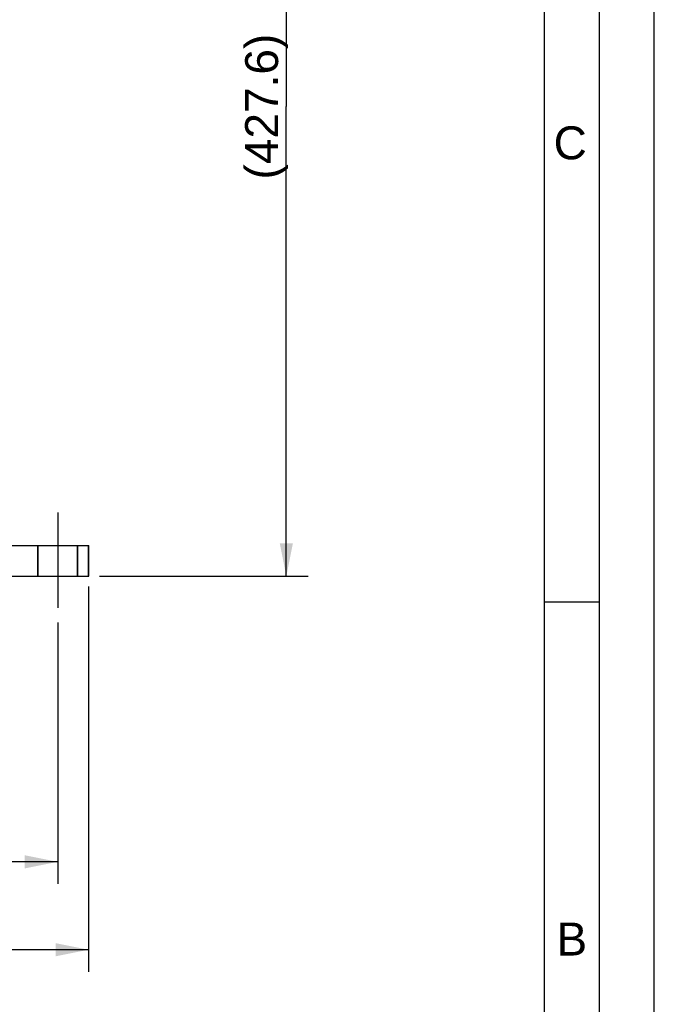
# Model space of a CAD drawing. Header units: millimetres. Extents: x 0 to 420, y 0 to 297.
# Tile 51 of 63: x 362 to 420, y 112 to 201. Entities that reach past the tile are written whole.
import ezdxf

# ---------------------------------------------------------------- set-up
doc = ezdxf.new("R2010")
doc.units = ezdxf.units.MM
doc.header["$LTSCALE"] = 23.1
doc.linetypes.add('CENTER', pattern=[0.6, 0.375, -0.075, 0.075, -0.075])
doc.layers.get('0').update_dxf_attribs({"linetype": 'CONTINUOUS'})
for name, color, linetype in [('AXIS', 7, 'CONTINUOUS'), ('COMPONENTS', 7, 'CONTINUOUS'), ('DIMENSION', 7, 'CONTINUOUS')]:
    doc.layers.add(name, color=color, linetype=linetype)
doc.styles.get("Standard").update_dxf_attribs({"font": 'arial.ttf'})
doc.styles.add('TEXTSTYLE_2', font='arial.ttf')
doc.dimstyles.new('DIMSTYLE_14', dxfattribs={"dimtxt": 3, "dimasz": 3, "dimexe": 0.18, "dimexo": 0.0625, "dimgap": 0.09, "dimtad": 1, "dimdec": 1, "dimlfac": 5, "dimdsep": 46, "dimtxsty": 'STANDARD', "dimblk": '_FILLED', "dimblk1": '_FILLED', "dimblk2": '_FILLED', "dimcen": 0.09, "dimadec": 0, "dimazin": 0, "dimtp": 0.8, "dimtm": 0.8, "dimtfac": 1, "dimtdec": 1, "dimtofl": 0, "dimtmove": 0, "dimatfit": 3, "dimldrblk": '_FILLED', "dimfxl": 1, "dimtolj": 1, "dimarcsym": 0})
doc.dimstyles.new('DIMSTYLE_8', dxfattribs={"dimtxt": 3, "dimasz": 3, "dimexe": 0.18, "dimexo": 0.0625, "dimgap": 0.09, "dimtad": 1, "dimlfac": 5, "dimdsep": 46, "dimtxsty": 'STANDARD', "dimblk": '_FILLED', "dimblk1": '_FILLED', "dimblk2": '_FILLED', "dimcen": 0.09, "dimadec": 0, "dimazin": 0, "dimtp": 0.5, "dimtm": 0.5, "dimtfac": 1, "dimtofl": 0, "dimtmove": 0, "dimatfit": 3, "dimldrblk": '_FILLED', "dimfxl": 1, "dimtolj": 1, "dimarcsym": 0})

# ---------------------------------------------------------------- blocks, each defined once
blk = doc.blocks.new('_FILLED')
at = {"color": 0, "linetype": 'BYBLOCK'}
blk.add_solid([(0, 0), (-1, 0.2), (-1, -0.2)], dxfattribs=at)
blk = doc.blocks.new('*D12')
at = {"layer": 'DIMENSION', "color": 2, "linetype": 'CONTINUOUS'}
for p, q in [((294.467, 146.378), (294.467, 122.812)), ((365.667, 146.597), (365.667, 122.812)), ((294.467, 124.812), (330.067, 124.812)), ((365.667, 124.812), (330.067, 124.812))]:
    blk.add_line(p, q, dxfattribs=at)
at = {"layer": 'DIMENSION', "color": 2, "linetype": 'CONTINUOUS', "xscale": 3, "yscale": 3, "zscale": 3, "rotation": 180}
blk.add_blockref('_FILLED', (294.467, 124.812), dxfattribs=at)
at = {"layer": 'DIMENSION', "color": 2, "linetype": 'CONTINUOUS', "xscale": 3, "yscale": 3, "zscale": 3}
blk.add_blockref('_FILLED', (365.667, 124.812), dxfattribs=at)
at = {"layer": 'DIMENSION', "color": 2, "linetype": 'CONTINUOUS', "insert": (330.067, 128.562), "char_height": 3, "width": 6.99257, "attachment_point": 2, "line_spacing_factor": 0.9}
blk.add_mtext('356', dxfattribs=at)
blk = doc.blocks.new('*D13')
at = {"layer": 'DIMENSION', "color": 2, "linetype": 'CONTINUOUS'}
for p, q in [((291.667, 149.976), (291.667, 146.919)), ((368.467, 149.879), (368.467, 114.812)), ((291.667, 143.807), (291.667, 114.812)), ((291.667, 116.812), (330.067, 116.812)), ((368.467, 116.812), (330.067, 116.812))]:
    blk.add_line(p, q, dxfattribs=at)
at = {"layer": 'DIMENSION', "color": 2, "linetype": 'CONTINUOUS', "xscale": 3, "yscale": 3, "zscale": 3, "rotation": 180}
blk.add_blockref('_FILLED', (291.667, 116.812), dxfattribs=at)
at = {"layer": 'DIMENSION', "color": 2, "linetype": 'CONTINUOUS', "xscale": 3, "yscale": 3, "zscale": 3}
blk.add_blockref('_FILLED', (368.467, 116.812), dxfattribs=at)
at = {"layer": 'DIMENSION', "color": 2, "linetype": 'CONTINUOUS', "insert": (330.067, 120.562), "char_height": 3, "width": 6.99257, "attachment_point": 2, "line_spacing_factor": 0.9}
blk.add_mtext('384', dxfattribs=at)
blk = doc.blocks.new('*D20')
at = {"layer": 'DIMENSION', "color": 2, "linetype": 'CONTINUOUS'}
for p, q in [((341.759, 236.337), (388.487, 236.337)), ((386.487, 236.337), (386.487, 193.574)), ((386.487, 150.812), (386.487, 193.574)), ((369.467, 150.812), (388.487, 150.812))]:
    blk.add_line(p, q, dxfattribs=at)
at = {"layer": 'DIMENSION', "color": 2, "linetype": 'CONTINUOUS', "xscale": 3, "yscale": 3, "zscale": 3}
for p, rotation in [((386.487, 236.337), 90), ((386.487, 150.812), 270)]:
    blk.add_blockref('_FILLED', p, dxfattribs=dict(at, rotation=rotation))
at = {"layer": 'DIMENSION', "color": 2, "linetype": 'CONTINUOUS', "insert": (382.737, 193.574), "char_height": 3, "width": 13.27138, "attachment_point": 2, "rotation": 90, "line_spacing_factor": 0.9}
blk.add_mtext('(427.6)', dxfattribs=at)

msp = doc.modelspace()

# ---------------------------------------------------------------- linework, layer by layer
at = {"color": 2, "linetype": 'CONTINUOUS'}
for p, q in [((420, 0), (420, 297)), ((415, 5), (415, 292)), ((410, 148.5), (415, 148.5))]:
    msp.add_line(p, q, dxfattribs=at)
at = {"color": 7, "linetype": 'CONTINUOUS'}
msp.add_line((410, 10), (410, 287), dxfattribs=at)
at = {"layer": 'AXIS', "color": 2, "linetype": 'CENTER'}
msp.add_line((365.66653, 156.61169), (365.66653, 147.81169), dxfattribs=at)
at = {"layer": 'COMPONENTS', "color": 7, "linetype": 'CONTINUOUS'}
for p, q in [((291.66653, 153.61169), (368.48653, 153.61169)), ((363.86653, 150.81169), (363.86653, 153.61169)), ((363.88653, 150.81169), (363.88653, 153.61169)), ((367.46653, 150.81169), (367.46653, 153.61169)), ((367.48653, 150.81169), (367.48653, 153.61169)), ((368.46653, 150.81169), (368.46653, 153.61169)), ((368.48653, 150.81169), (368.48653, 153.61169)), ((291.66653, 150.81169), (368.48653, 150.81169))]:
    msp.add_line(p, q, dxfattribs=at)

# ---------------------------------------------------------------- texts
at = {"color": 2, "linetype": 'CONTINUOUS', "char_height": 3, "attachment_point": 1, "line_spacing_factor": 0.9, "style": 'TEXTSTYLE_2'}
for s, insert, width in [('C', (410.82943, 191.77353), 3.0223048), ('B', (411.08948, 119.28251), 2.7881041)]:
    msp.add_mtext(s, dxfattribs=dict(at, insert=insert, width=width))

# ---------------------------------------------------------------- dimensions: what is measured, and where the dimension line sits
at = {"layer": 'DIMENSION', "color": 2, "linetype": 'CONTINUOUS'}
dim = msp.add_linear_dim(base=(386.48653, 150.81169), p1=(341.75912, 236.33662), p2=(369.46653, 150.81169), angle=270, text='(<>)', dimstyle='DIMSTYLE_14', dxfattribs=at)
dim.commit()
dim.dimension.update_dxf_attribs({"geometry": '*D20', "text_midpoint": (385.56701, 191.61661), "dimtype": 160})
for base, p1, p2, picture, middle in [((368.46653, 116.81169), (291.66653, 149.97557), (368.46653, 149.87852), '*D13', (326.57024, 119.06169)), ((365.66653, 124.81169), (294.46653, 146.37759), (365.66653, 146.59737), '*D12', (326.57024, 127.06169))]:
    dim = msp.add_linear_dim(base=base, p1=p1, p2=p2, dimstyle='DIMSTYLE_8', dxfattribs=at)
    dim.commit()
    dim.dimension.update_dxf_attribs({"geometry": picture, "text_midpoint": middle, "dimtype": 160})

doc.saveas('drawing.dxf')
